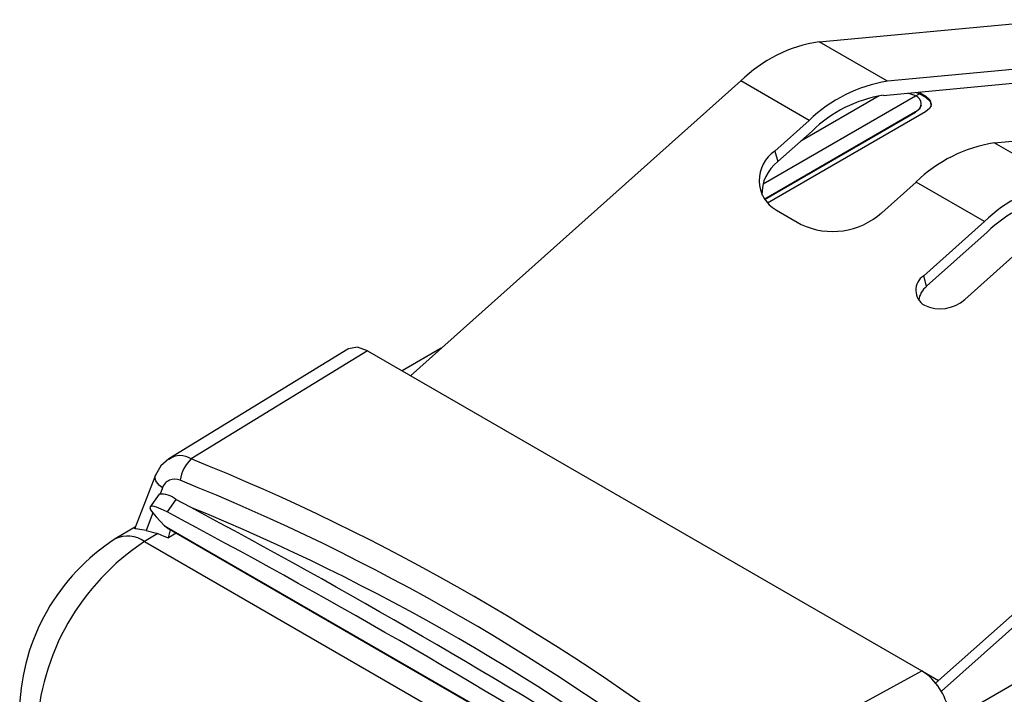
# Model space of a CAD drawing. Header units: millimetres. Extents: x 0 to 559, y 0 to 432.
# Tile 21 of 26: x 351 to 377, y 350 to 368. Entities that reach past the tile are written whole.
import ezdxf

# ---------------------------------------------------------------- set-up
doc = ezdxf.new("R2010")
doc.units = ezdxf.units.MM
doc.header["$LTSCALE"] = 2

msp = doc.modelspace()

# ---------------------------------------------------------------- linework, layer by layer
for p, q in [((371.817, 367.355), (377.939, 367.925)), ((373.584, 366.335), (371.817, 367.355)), ((378.801, 366.82), (373.584, 366.335)), ((369.795, 366.341), (361.261, 358.727)), ((371.563, 365.321), (369.795, 366.341)), ((373.475, 365.97), (378.692, 366.456)), ((374.293, 365.97), (374.106, 366.029)), ((374.411, 366.009), (374.304, 366.045)), ((374.411, 366.04), (374.447, 366.061)), ((374.411, 366.04), (374.573, 365.945)), ((370.37, 363.685), (374.312, 365.96)), ((373.371, 365.958), (371.347, 364.789)), ((374.319, 365.956), (374.411, 366.009)), ((374.573, 365.914), (374.411, 366.009)), ((374.573, 365.914), (374.573, 365.945)), ((370.396, 363.291), (374.312, 365.552)), ((370.404, 363.28), (374.312, 365.536)), ((374.566, 365.544), (370.481, 363.185)), ((374.312, 365.552), (374.312, 365.536)), ((374.458, 365.736), (374.458, 365.756)), ((371.563, 365.321), (370.676, 364.529)), ((370.75, 364.257), (371.637, 365.048)), ((376.342, 364.743), (381.559, 365.228)), ((378.11, 363.722), (376.342, 364.743)), ((370.676, 364.529), (370.75, 364.257)), ((373.434, 362.937), (374.321, 363.729)), ((376.088, 362.708), (374.321, 363.729)), ((370.713, 363.004), (371.35, 362.637)), ((376.088, 362.708), (374.519, 361.308)), ((374.594, 361.036), (376.163, 362.436)), ((375.58, 360.696), (377.149, 362.096)), ((374.594, 361.036), (374.519, 361.308)), ((359.644, 359.413), (355.019, 356.578)), ((362.057, 359.438), (361.044, 358.853)), ((360.152, 359.368), (355.598, 356.577)), ((360.152, 359.368), (374.475, 351.099)), ((374.906, 350.848), (383.442, 358.463)), ((374.981, 350.576), (383.517, 358.191)), ((354.673, 356.16), (354.133, 354.763)), ((354.767, 355.662), (354.536, 355.341)), ((354.855, 355.828), (354.793, 355.665)), ((355.204, 355.528), (354.973, 355.206)), ((354.606, 355.18), (354.432, 354.726)), ((354.911, 354.849), (354.694, 355.078)), ((354.911, 354.849), (368.558, 346.971)), ((354.156, 354.821), (353.634, 354.509)), ((354.737, 354.646), (354.395, 354.441)), ((354.432, 354.726), (354.737, 354.646)), ((354.98, 354.794), (368.628, 346.915)), ((355.009, 354.535), (355.062, 354.747)), ((355.212, 354.66), (355.009, 354.535)), ((354.395, 354.441), (368.869, 346.085)), ((379.631, 352.368), (375.207, 349.814)), ((369.64, 348.47), (374.475, 351.099)), ((374.485, 351.091), (374.906, 350.848)), ((374.906, 350.848), (374.819, 350.771))]:
    msp.add_line(p, q)
at = {"flags": 128}
for points in [[(374.312, 365.96), (374.301, 365.966), (374.293, 365.97)], [(374.573, 365.945), (374.675, 365.856), (374.713, 365.744), (374.703, 365.689), (374.671, 365.632), (374.566, 365.544)], [(374.573, 365.914), (374.683, 365.813), (374.71, 365.685)], [(374.457, 365.714), (374.408, 365.614), (374.312, 365.536)], [(360.152, 359.368), (359.895, 359.46), (359.661, 359.423), (359.647, 359.409)], [(355.019, 356.578), (354.816, 356.402), (354.673, 356.16)], [(354.855, 355.828), (354.782, 355.886), (354.724, 355.948), (354.684, 356.011), (354.664, 356.073), (354.664, 356.13), (354.673, 356.16)], [(354.973, 355.206), (354.82, 355.281), (354.697, 355.331), (354.605, 355.355), (354.549, 355.351), (354.53, 355.32), (354.548, 355.263), (354.603, 355.182), (354.694, 355.078)], [(354.98, 354.794), (354.958, 354.808), (354.911, 354.849)], [(354.432, 354.726), (354.27, 354.751), (354.169, 354.774), (354.147, 354.787), (354.15, 354.804)], [(354.737, 354.646), (354.889, 354.583), (355.009, 354.535)]]:
    msp.add_lwpolyline(points, dxfattribs=at)
for centre, radius, start, end in [((372.39, 363.691), 3.709, 98.8873, 134.3895), ((374.157, 362.67), 3.709, 98.8873, 134.3895), ((373.996, 362.639), 3.372, 98.8873, 134.3895), ((374.235, 365.756), 0.218, 290.7834, 69.2166), ((376.915, 361.078), 3.709, 98.8873, 134.3895), ((371.165, 363.778), 0.896, 123.0654, 239.7401), ((371.39, 363.423), 1.051, 127.4976, 181.8757), ((378.683, 360.058), 3.709, 98.8873, 134.3895), ((378.521, 360.026), 3.372, 98.8873, 134.3895), ((372.166, 364.353), 1.9, 244.5689, 311.8471), ((374.764, 360.933), 0.448, 123.0654, 239.7401), ((374.953, 360.594), 0.569, 129.1091, 171.8201), ((374.946, 361.404), 0.95, 244.5689, 311.8471), ((355.319, 356.155), 0.506, 56.5315, 126.0232), ((356.218, 355.907), 0.913, 132.8035, 172.6492), ((334.208, 303.308), 57.403, 51.88338, 68.122), ((355.173, 355.719), 0.336, 65.3316, 160.9496), ((334.094, 303.182), 56.943, 51.8834, 68.122), ((354.826, 355.077), 0.588, 50.0831, 95.8068), ((263.913, 183.67), 194.6, 57.98247, 62.0229), ((263.682, 183.348), 194.6, 57.98247, 62.0229), ((334.082, 302.71), 56.84, 52.27, 67.7354), ((353.959, 353.861), 0.725, 53.1137, 116.6608), ((356.562, 349.974), 5.399, 122.8444, 178.02), ((357.794, 349.263), 6.195, 123.2856, 177.3624), ((373.62, 349.782), 1.57, 9.9255, 57.0183)]:
    msp.add_arc(centre, radius, start, end)

doc.saveas('drawing.dxf')
